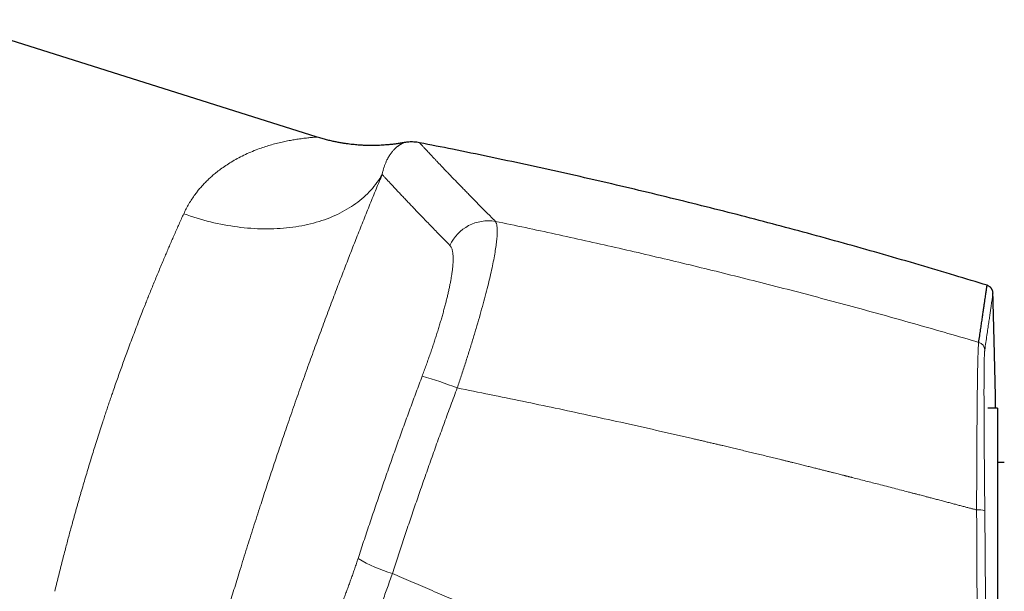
# Model space of a CAD drawing. Header units: millimetres. Extents: x 8 to 1269, y 12 to 684.
# Tile 8 of 50: x 315 to 386, y 634 to 675. Entities that reach past the tile are written whole.
import ezdxf

# ---------------------------------------------------------------- set-up
doc = ezdxf.new("R2010")
doc.units = ezdxf.units.MM

msp = doc.modelspace()

# ---------------------------------------------------------------- linework, layer by layer
at = {"color": 7, "linetype": 'Continuous', "lineweight": 30}
for p, q in [((336.379, 666.854), (309.657, 675.279)), ((385.173, 647.415), (384.488, 647.415)), ((385.173, 647.415), (384.488, 647.415)), ((385.173, 647.415), (385.173, 618.415)), ((385.673, 643.515), (385.173, 643.515))]:
    msp.add_line(p, q, dxfattribs=at)
at = {"color": 252, "linetype": 'Continuous', "lineweight": 0, "flags": 128}
msp.add_lwpolyline([(326.795, 661.36), (327.033, 661.275), (327.272, 661.194), (327.512, 661.116), (327.752, 661.041), (327.993, 660.97), (328.234, 660.902), (328.476, 660.837), (328.718, 660.775), (328.961, 660.718), (329.203, 660.663), (329.446, 660.612), (329.689, 660.565), (329.931, 660.521), (330.173, 660.48), (330.415, 660.443), (330.657, 660.41), (330.898, 660.38), (331.138, 660.354), (331.378, 660.331), (331.617, 660.312), (331.855, 660.297), (332.092, 660.285), (332.329, 660.277), (332.564, 660.272), (332.797, 660.271), (333.03, 660.273), (333.261, 660.28), (333.491, 660.29), (333.719, 660.303), (333.945, 660.32), (334.17, 660.341), (334.393, 660.365), (334.614, 660.393), (334.832, 660.424), (335.049, 660.459), (335.264, 660.497), (335.476, 660.539), (335.687, 660.585), (335.894, 660.634), (336.1, 660.686), (336.302, 660.742), (336.502, 660.802), (336.7, 660.865), (336.894, 660.931), (337.086, 661), (337.275, 661.073), (337.461, 661.149), (337.643, 661.229), (337.823, 661.312), (337.999, 661.398), (338.172, 661.487), (338.342, 661.579), (338.508, 661.675), (338.671, 661.773), (338.831, 661.875), (338.986, 661.979), (339.138, 662.087), (339.287, 662.197), (339.431, 662.311), (339.572, 662.427), (339.709, 662.546), (339.842, 662.668), (339.971, 662.792), (340.096, 662.919), (340.217, 663.049), (340.334, 663.181), (340.447, 663.316), (340.555, 663.453), (340.659, 663.593), (340.759, 663.735), (340.855, 663.879), (340.946, 664.026), (341.033, 664.175)], dxfattribs=at)
at = {"color": 252, "linetype": 'Continuous', "lineweight": 0}
for centre, radius, start, end in [((348.65, 657.822), 3.03, 80.18764, 155.32562), ((383.671, 651.557), 0.599, 1.53547, 73.83042), ((336.189, 622.797), 27.998, 68.57076, 74.00639), ((383.84, 638.598), 1.52, 73.42029, 95.82216), ((344.522, 645.362), 10.187, 239.16553, 254.28977)]:
    msp.add_arc(centre, radius, start, end, dxfattribs=at)
for points, knots in [([(336.379, 666.854), (336.371, 666.854), (336.356, 666.854), (336.236, 666.848), (336.045, 666.836), (335.775, 666.811), (335.426, 666.772), (335.035, 666.72), (334.637, 666.657), (334.254, 666.585), (333.851, 666.499), (333.425, 666.402), (332.996, 666.284), (332.561, 666.148), (332.095, 665.984), (331.607, 665.789), (331.113, 665.563), (330.648, 665.325), (330.214, 665.076), (329.812, 664.822), (329.443, 664.564), (329.128, 664.322), (328.859, 664.095), (328.626, 663.885), (328.403, 663.668), (328.19, 663.446), (327.987, 663.218), (327.795, 662.985), (327.51, 662.614), (327.157, 662.092), (326.914, 661.6), (326.795, 661.36)], [0, 0, 0, 0, 0.035379, 0.072827, 0.112437, 0.154396, 0.198862, 0.245966, 0.282217, 0.318535, 0.354933, 0.391453, 0.427989, 0.464475, 0.500911, 0.544046, 0.584869, 0.623388, 0.659614, 0.693556, 0.725229, 0.754647, 0.776484, 0.797907, 0.818923, 0.83954, 0.859767, 0.879613, 0.899088, 0.950797, 1, 1, 1, 1]), ([(342.605, 666.46), (342.605, 666.46), (342.604, 666.46), (342.595, 666.456), (342.582, 666.451), (342.563, 666.443), (342.539, 666.432), (342.513, 666.42), (342.485, 666.406), (342.465, 666.396), (342.451, 666.389), (342.444, 666.385), (342.437, 666.382), (342.43, 666.378), (342.423, 666.374), (342.416, 666.37), (342.398, 666.36), (342.367, 666.343), (342.323, 666.316), (342.276, 666.287), (342.228, 666.254), (342.178, 666.218), (342.124, 666.177), (342.073, 666.135), (342.023, 666.092), (341.977, 666.05), (341.931, 666.005), (341.885, 665.957), (341.83, 665.898), (341.766, 665.824), (341.694, 665.734), (341.622, 665.636), (341.553, 665.533), (341.506, 665.455), (341.479, 665.408), (341.472, 665.396), (341.464, 665.383), (341.457, 665.37), (341.449, 665.356), (341.441, 665.34), (341.417, 665.297), (341.38, 665.225), (341.332, 665.124), (341.287, 665.023), (341.246, 664.923), (341.208, 664.821), (341.172, 664.717), (341.139, 664.611), (341.108, 664.504), (341.08, 664.396), (341.055, 664.287), (341.04, 664.212), (341.032, 664.175)], [0, 0, 0, 0, 0.0274611, 0.0554138, 0.0838377, 0.1127349, 0.1421073, 0.1719569, 0.1943295, 0.2169646, 0.222082, 0.2272128, 0.2323569, 0.2375142, 0.2426848, 0.2478687, 0.2526506, 0.2810795, 0.3100524, 0.3368645, 0.3641278, 0.3918433, 0.4200116, 0.4486334, 0.4714405, 0.4945282, 0.5173296, 0.5398313, 0.5621517, 0.5972877, 0.6319651, 0.6661839, 0.6999441, 0.7327694, 0.7364261, 0.7400771, 0.7437225, 0.7473623, 0.751204, 0.755569, 0.7599168, 0.7867024, 0.8128182, 0.8359784, 0.858585, 0.8806377, 0.9021365, 0.9230813, 0.9431127, 0.9626097, 0.9815721, 1, 1, 1, 1]), ([(343.718, 666.452), (343.718, 666.451), (343.719, 666.45), (343.733, 666.435), (343.757, 666.408), (343.792, 666.371), (343.836, 666.322), (343.891, 666.263), (343.956, 666.192), (344.031, 666.111), (344.116, 666.019), (344.211, 665.918), (344.315, 665.806), (344.429, 665.684), (344.553, 665.551), (344.689, 665.406), (344.837, 665.25), (344.995, 665.083), (345.163, 664.905), (345.343, 664.717), (345.532, 664.519), (345.724, 664.318), (345.917, 664.117), (346.11, 663.917), (346.311, 663.709), (346.52, 663.494), (346.737, 663.27), (346.963, 663.039), (347.196, 662.8), (347.442, 662.549), (347.702, 662.285), (347.975, 662.008), (348.257, 661.722), (348.55, 661.427), (348.852, 661.123), (349.062, 660.913), (349.167, 660.808)], [0, 0, 0, 0, 0.027135, 0.0581, 0.089068, 0.12004, 0.150947, 0.181856, 0.212767, 0.24368, 0.274595, 0.304959, 0.335325, 0.365692, 0.396061, 0.427051, 0.458042, 0.489034, 0.519984, 0.550918, 0.581859, 0.612808, 0.639894, 0.666984, 0.694078, 0.721176, 0.748277, 0.775232, 0.802218, 0.829246, 0.857603, 0.886003, 0.914444, 0.942925, 0.971444, 1, 1, 1, 1]), ([(341.033, 664.175), (340.962, 664.002), (340.819, 663.657), (340.601, 663.127), (340.381, 662.589), (340.159, 662.043), (339.935, 661.488), (339.709, 660.924), (339.48, 660.352), (339.257, 659.791), (339.04, 659.241), (338.83, 658.705), (338.617, 658.162), (338.404, 657.612), (338.188, 657.055), (337.972, 656.491), (337.745, 655.897), (337.508, 655.274), (337.262, 654.621), (337.016, 653.963), (336.769, 653.299), (336.521, 652.629), (336.274, 651.954), (336.025, 651.272), (335.772, 650.574), (335.516, 649.859), (335.255, 649.13), (334.996, 648.396), (334.737, 647.659), (334.479, 646.918), (334.233, 646.209), (334.001, 645.533), (333.782, 644.891), (333.564, 644.247), (333.346, 643.601), (333.131, 642.958), (332.918, 642.317), (332.707, 641.677), (332.497, 641.037), (332.275, 640.357), (332.042, 639.637), (331.799, 638.876), (331.557, 638.117), (331.318, 637.359), (331.081, 636.601), (330.858, 635.881), (330.647, 635.198), (330.45, 634.553), (330.256, 633.912), (330.063, 633.273), (329.874, 632.641), (329.688, 632.016), (329.506, 631.398), (329.325, 630.781), (329.135, 630.127), (328.936, 629.437), (328.729, 628.716), (328.527, 628.002), (328.328, 627.296), (328.132, 626.596), (328.005, 626.136), (327.941, 625.906)], [0, 0, 0, 0, 0.017696, 0.035324, 0.052891, 0.070408, 0.08788, 0.105318, 0.122729, 0.140122, 0.155732, 0.171339, 0.186951, 0.202573, 0.218211, 0.233871, 0.249559, 0.267136, 0.284671, 0.302175, 0.319654, 0.337118, 0.354576, 0.372035, 0.389558, 0.407887, 0.426184, 0.444457, 0.462716, 0.480971, 0.499231, 0.514875, 0.53051, 0.546143, 0.561781, 0.577428, 0.592811, 0.608215, 0.623646, 0.639052, 0.657371, 0.675679, 0.693983, 0.712294, 0.73062, 0.74897, 0.764728, 0.780462, 0.796176, 0.811878, 0.827571, 0.842983, 0.858398, 0.873822, 0.889387, 0.90788, 0.926338, 0.94477, 0.963184, 0.981591, 1, 1, 1, 1]), ([(341.032, 664.175), (341.075, 664.129), (341.16, 664.036), (341.305, 663.879), (341.462, 663.709), (341.633, 663.525), (341.817, 663.328), (342.011, 663.121), (342.214, 662.905), (342.426, 662.681), (342.649, 662.445), (342.884, 662.197), (343.132, 661.937), (343.392, 661.665), (343.664, 661.381), (343.949, 661.085), (344.247, 660.777), (344.554, 660.46), (344.873, 660.133), (345.201, 659.796), (345.541, 659.449), (345.778, 659.207), (345.897, 659.087)], [0, 0, 0, 0, 0.052271, 0.104545, 0.15682, 0.209097, 0.261374, 0.313652, 0.362943, 0.412232, 0.461521, 0.510808, 0.560094, 0.609377, 0.658657, 0.707935, 0.757209, 0.80648, 0.854866, 0.903249, 0.951627, 1, 1, 1, 1]), ([(326.795, 661.36), (326.739, 661.237), (326.629, 660.994), (326.462, 660.622), (326.296, 660.249), (326.131, 659.876), (325.968, 659.505), (325.808, 659.135), (325.65, 658.769), (325.494, 658.404), (325.329, 658.018), (325.158, 657.61), (324.979, 657.182), (324.803, 656.758), (324.63, 656.338), (324.461, 655.922), (324.338, 655.616), (324.26, 655.422), (324.226, 655.338), (324.192, 655.253), (324.159, 655.168), (324.125, 655.083), (324.091, 654.999), (324.057, 654.914), (323.965, 654.681), (323.822, 654.317), (323.629, 653.821), (323.433, 653.314), (323.228, 652.777), (323.015, 652.21), (322.812, 651.664), (322.619, 651.14), (322.436, 650.639), (322.257, 650.139), (322.08, 649.642), (321.906, 649.148), (321.75, 648.698), (321.61, 648.291), (321.485, 647.925), (321.361, 647.556), (321.237, 647.186), (321.114, 646.813), (320.967, 646.366), (320.797, 645.843), (320.606, 645.245), (320.422, 644.663), (320.247, 644.1), (320.079, 643.555), (319.913, 643.007), (319.748, 642.457), (319.584, 641.904), (319.449, 641.442), (319.342, 641.071), (319.261, 640.791), (319.181, 640.51), (319.101, 640.228), (319.022, 639.946), (318.943, 639.663), (318.864, 639.379), (318.771, 639.041), (318.664, 638.648), (318.543, 638.201), (318.426, 637.761), (318.304, 637.3), (318.179, 636.819), (318.048, 636.31), (317.919, 635.8), (317.792, 635.29), (317.666, 634.779), (317.585, 634.441), (317.544, 634.272)], [0, 0, 0, 0, 0.0177283, 0.0351838, 0.0523665, 0.0692766, 0.0859141, 0.1019892, 0.1178015, 0.1333511, 0.148638, 0.1664942, 0.1839783, 0.2010906, 0.217831, 0.2341997, 0.2501969, 0.2534688, 0.2567354, 0.2599967, 0.2632528, 0.2665036, 0.2697492, 0.2729895, 0.2762245, 0.2964381, 0.3143106, 0.3320179, 0.3528826, 0.3735137, 0.3939115, 0.4119271, 0.4297572, 0.447402, 0.4648619, 0.4821371, 0.4992278, 0.5118169, 0.524457, 0.5371481, 0.5498903, 0.5626838, 0.5755286, 0.5958171, 0.6162331, 0.6367769, 0.6552282, 0.6737819, 0.6924385, 0.7111982, 0.7300612, 0.7490279, 0.7586211, 0.7682527, 0.7779227, 0.7876311, 0.7973779, 0.8071632, 0.8169871, 0.8268495, 0.8424254, 0.8580966, 0.8738634, 0.8889317, 0.9070053, 0.9252537, 0.9436772, 0.962276, 0.9810502, 1, 1, 1, 1]), ([(349.167, 660.808), (349.19, 660.764), (349.236, 660.675), (349.275, 660.466), (349.294, 660.204), (349.288, 659.884), (349.26, 659.509), (349.209, 659.08), (349.135, 658.598), (349.038, 658.064), (348.919, 657.48), (348.777, 656.849), (348.613, 656.172), (348.43, 655.456), (348.228, 654.706), (348.009, 653.927), (347.775, 653.122), (347.526, 652.295), (347.265, 651.452), (346.992, 650.595), (346.71, 649.73), (346.515, 649.15), (346.418, 648.86)], [0, 0, 0, 0, 0.049751, 0.099486, 0.149223, 0.198975, 0.248758, 0.298587, 0.348485, 0.398483, 0.448626, 0.49897, 0.54937, 0.599662, 0.649882, 0.700047, 0.750166, 0.800237, 0.850256, 0.900222, 0.950133, 1, 1, 1, 1]), ([(349.167, 660.808), (349.882, 660.659), (351.313, 660.362), (353.461, 659.9), (355.614, 659.427), (357.772, 658.941), (359.92, 658.445), (362.06, 657.94), (364.191, 657.426), (366.326, 656.898), (368.479, 656.355), (370.65, 655.795), (372.84, 655.218), (375.033, 654.628), (377.23, 654.025), (379.43, 653.408), (381.634, 652.778), (383.102, 652.348), (383.837, 652.132)], [0, 0, 0, 0, 0.061382, 0.12294, 0.184677, 0.246591, 0.308684, 0.369841, 0.431172, 0.492676, 0.554354, 0.61747, 0.680768, 0.744248, 0.80791, 0.871756, 0.935786, 1, 1, 1, 1]), ([(343.903, 649.712), (343.95, 649.838), (344.045, 650.09), (344.183, 650.468), (344.318, 650.846), (344.45, 651.222), (344.578, 651.593), (344.701, 651.959), (344.819, 652.318), (344.934, 652.674), (345.045, 653.028), (345.152, 653.379), (345.256, 653.726), (345.354, 654.066), (345.447, 654.4), (345.535, 654.725), (345.617, 655.041), (345.693, 655.346), (345.763, 655.642), (345.827, 655.929), (345.886, 656.209), (345.938, 656.479), (345.985, 656.738), (346.025, 656.986), (346.058, 657.221), (346.084, 657.441), (346.104, 657.648), (346.117, 657.844), (346.125, 658.028), (346.125, 658.2), (346.12, 658.36), (346.107, 658.506), (346.088, 658.639), (346.063, 658.758), (346.031, 658.862), (345.993, 658.952), (345.949, 659.028), (345.914, 659.067), (345.897, 659.087)], [0, 0, 0, 0, 0.0280865, 0.0561591, 0.084264, 0.1124474, 0.1405918, 0.1680809, 0.1955454, 0.2230284, 0.250573, 0.2786321, 0.3065989, 0.3345198, 0.3624419, 0.3905408, 0.4181602, 0.4456861, 0.4731658, 0.5006473, 0.5285978, 0.5565382, 0.584518, 0.6125865, 0.6405701, 0.667881, 0.6952029, 0.7225796, 0.7500543, 0.7779545, 0.8058206, 0.8336969, 0.8616274, 0.8897023, 0.9172881, 0.9448386, 0.9723954, 1, 1, 1, 1]), ([(384.269, 651.573), (384.296, 651.761), (384.351, 652.135), (384.425, 652.646), (384.494, 653.12), (384.557, 653.553), (384.614, 653.946), (384.665, 654.299), (384.711, 654.612), (384.749, 654.873), (384.78, 655.089), (384.806, 655.265), (384.827, 655.409), (384.842, 655.518), (384.854, 655.596), (384.861, 655.644), (384.864, 655.664), (384.865, 655.67), (384.865, 655.671), (384.865, 655.672), (384.865, 655.672), (384.865, 655.672), (384.865, 655.672), (384.865, 655.672), (384.865, 655.672), (384.865, 655.672), (384.865, 655.672), (384.865, 655.672)], [0, 0, 0, 0, 0.06995, 0.139901, 0.209852, 0.279803, 0.349755, 0.419706, 0.489658, 0.559611, 0.621169, 0.682727, 0.744286, 0.805844, 0.860015, 0.914187, 0.961858, 0.982833, 0.992062, 0.996123, 0.996654, 0.997186, 0.997718, 0.99825, 0.998781, 0.999313, 1, 1, 1, 1]), ([(383.685, 640.11), (383.686, 640.361), (383.688, 640.863), (383.69, 641.607), (383.693, 642.342), (383.696, 643.065), (383.699, 643.775), (383.703, 644.47), (383.707, 645.147), (383.711, 645.805), (383.716, 646.442), (383.72, 647.056), (383.726, 647.646), (383.731, 648.182), (383.737, 648.666), (383.742, 649.1), (383.748, 649.51), (383.754, 649.894), (383.761, 650.252), (383.768, 650.582), (383.775, 650.884), (383.783, 651.157), (383.791, 651.4), (383.8, 651.612), (383.808, 651.793), (383.818, 651.941), (383.827, 652.059), (383.834, 652.108), (383.837, 652.132)], [0, 0, 0, 0, 0.041799, 0.083521, 0.12518, 0.166789, 0.208358, 0.2499, 0.291427, 0.332953, 0.374495, 0.416073, 0.457711, 0.499439, 0.535239, 0.571014, 0.606769, 0.642508, 0.678235, 0.713951, 0.74966, 0.785366, 0.821074, 0.856791, 0.892527, 0.928295, 0.964112, 1, 1, 1, 1]), ([(384.273, 640.054), (384.272, 640.216), (384.269, 640.54), (384.264, 641.022), (384.259, 641.5), (384.255, 641.975), (384.251, 642.441), (384.247, 642.9), (384.243, 643.35), (384.24, 643.794), (384.236, 644.234), (384.233, 644.67), (384.23, 645.099), (384.227, 645.52), (384.225, 645.932), (384.223, 646.299), (384.221, 646.622), (384.22, 646.905), (384.219, 647.211), (384.218, 647.472), (384.218, 647.644), (384.217, 647.704), (384.217, 647.719), (384.217, 647.734), (384.217, 647.749), (384.217, 647.764), (384.217, 647.779), (384.217, 647.793), (384.217, 647.814), (384.217, 647.844), (384.217, 647.886), (384.217, 647.937), (384.217, 648.001), (384.217, 648.081), (384.217, 648.178), (384.216, 648.287), (384.216, 648.407), (384.216, 648.538), (384.216, 648.678), (384.216, 648.794), (384.217, 648.884), (384.217, 648.945), (384.217, 649.007), (384.217, 649.07), (384.217, 649.135), (384.217, 649.198), (384.217, 649.255), (384.218, 649.338), (384.218, 649.445), (384.219, 649.582), (384.22, 649.716), (384.22, 649.846), (384.221, 649.966), (384.222, 650.072), (384.223, 650.167), (384.224, 650.231), (384.224, 650.273), (384.225, 650.293), (384.225, 650.313), (384.225, 650.333), (384.225, 650.353), (384.226, 650.426), (384.228, 650.548), (384.231, 650.71), (384.234, 650.86), (384.237, 650.998), (384.241, 651.122), (384.245, 651.231), (384.249, 651.326), (384.254, 651.407), (384.259, 651.475), (384.264, 651.532), (384.267, 651.56), (384.269, 651.573)], [0, 0, 0, 0, 0.028163, 0.056287, 0.084378, 0.112439, 0.140474, 0.167987, 0.19548, 0.222957, 0.250421, 0.278349, 0.30627, 0.334189, 0.362111, 0.390042, 0.410534, 0.431037, 0.451554, 0.478663, 0.490604, 0.491777, 0.49295, 0.494124, 0.495297, 0.496471, 0.497644, 0.498818, 0.499992, 0.502652, 0.506002, 0.51004, 0.514766, 0.521667, 0.529649, 0.538713, 0.548858, 0.560082, 0.572386, 0.585769, 0.591208, 0.596808, 0.602567, 0.608486, 0.614565, 0.620803, 0.626574, 0.631117, 0.645071, 0.658536, 0.673242, 0.687317, 0.700762, 0.713575, 0.72433, 0.734598, 0.737206, 0.739781, 0.742323, 0.744831, 0.747306, 0.749747, 0.773082, 0.796414, 0.819743, 0.843073, 0.866407, 0.889747, 0.911762, 0.93379, 0.955836, 0.977904, 1, 1, 1, 1]), ([(339.301, 636.615), (339.435, 637.025), (339.704, 637.843), (340.114, 639.07), (340.529, 640.296), (340.949, 641.521), (341.375, 642.745), (341.797, 643.945), (342.215, 645.12), (342.63, 646.27), (343.05, 647.419), (343.474, 648.567), (343.76, 649.33), (343.903, 649.712)], [0, 0, 0, 0, 0.093409, 0.186776, 0.280108, 0.373416, 0.46671, 0.559998, 0.647958, 0.735931, 0.823923, 0.911944, 1, 1, 1, 1]), ([(346.418, 648.86), (346.264, 648.449), (345.958, 647.626), (345.504, 646.389), (345.054, 645.151), (344.61, 643.911), (344.172, 642.67), (343.746, 641.451), (343.334, 640.255), (342.934, 639.082), (342.539, 637.907), (342.149, 636.732), (341.892, 635.948), (341.764, 635.556)], [0, 0, 0, 0, 0.09339, 0.186739, 0.280057, 0.373355, 0.466642, 0.559929, 0.647894, 0.735875, 0.823881, 0.91192, 1, 1, 1, 1]), ([(346.418, 648.86), (347.2, 648.704), (348.765, 648.39), (351.112, 647.908), (353.457, 647.415), (355.802, 646.912), (358.225, 646.381), (360.725, 645.821), (362.537, 645.406), (363.584, 645.163), (363.867, 645.097), (364.151, 645.031), (364.434, 644.965), (364.717, 644.899), (364.988, 644.835), (365.242, 644.776), (365.526, 644.709), (365.86, 644.63), (366.255, 644.536), (366.668, 644.437), (367.085, 644.337), (367.505, 644.236), (367.927, 644.135), (368.364, 644.029), (368.797, 643.923), (369.225, 643.819), (369.53, 643.744), (369.733, 643.694), (369.833, 643.67), (369.944, 643.642), (370.058, 643.614), (370.171, 643.586), (370.282, 643.559), (370.392, 643.532), (370.592, 643.482), (370.877, 643.412), (371.24, 643.322), (371.584, 643.236), (371.91, 643.155), (372.215, 643.078), (372.5, 643.007), (372.765, 642.94), (373.012, 642.878), (373.242, 642.82), (373.455, 642.766), (373.651, 642.717), (373.828, 642.672), (373.986, 642.632), (374.115, 642.599), (374.218, 642.573), (374.299, 642.552), (374.356, 642.538), (374.396, 642.527), (374.437, 642.517), (374.493, 642.503), (374.564, 642.485), (374.634, 642.467), (374.704, 642.449), (374.913, 642.396), (375.258, 642.307), (375.736, 642.185), (376.201, 642.066), (376.695, 641.939), (377.215, 641.805), (377.758, 641.664), (378.282, 641.528), (378.674, 641.426), (378.935, 641.358), (379.06, 641.325), (379.173, 641.296), (379.283, 641.267), (379.402, 641.236), (379.542, 641.2), (379.701, 641.158), (379.883, 641.111), (380.08, 641.059), (380.263, 641.011), (380.43, 640.967), (380.578, 640.929), (380.732, 640.888), (380.892, 640.846), (381.058, 640.803), (381.228, 640.758), (381.394, 640.714), (381.606, 640.658), (381.859, 640.592), (382.155, 640.514), (382.441, 640.438), (382.718, 640.365), (382.984, 640.295), (383.233, 640.229), (383.465, 640.168), (383.614, 640.129), (383.685, 640.11)], [0, 0, 0, 0, 0.062658, 0.125333, 0.188024, 0.250733, 0.313459, 0.38248, 0.451525, 0.459121, 0.466718, 0.474315, 0.481912, 0.48951, 0.497108, 0.503723, 0.509899, 0.520005, 0.530601, 0.541688, 0.553266, 0.564192, 0.575522, 0.587257, 0.599394, 0.61041, 0.621738, 0.624, 0.626756, 0.62986, 0.632926, 0.635954, 0.638944, 0.641896, 0.64481, 0.655083, 0.664852, 0.674117, 0.682877, 0.691133, 0.69875, 0.705881, 0.712526, 0.718684, 0.724453, 0.729719, 0.734479, 0.738736, 0.742488, 0.744918, 0.747077, 0.748965, 0.74954, 0.75033, 0.752232, 0.754127, 0.756016, 0.757899, 0.759776, 0.772931, 0.78578, 0.798322, 0.810558, 0.825688, 0.84032, 0.854457, 0.868097, 0.872003, 0.875556, 0.878217, 0.881162, 0.884393, 0.887908, 0.892417, 0.897321, 0.902621, 0.908316, 0.912147, 0.916138, 0.920289, 0.9246, 0.929072, 0.933704, 0.93836, 0.942499, 0.950873, 0.958841, 0.966403, 0.974055, 0.981241, 0.98796, 0.994213, 1, 1, 1, 1]), ([(383.665, 618.827), (383.669, 619.271), (383.677, 620.16), (383.687, 621.495), (383.696, 622.829), (383.703, 624.164), (383.709, 625.491), (383.714, 626.81), (383.717, 628.121), (383.719, 629.432), (383.72, 630.753), (383.719, 632.082), (383.717, 633.42), (383.713, 634.758), (383.708, 636.096), (383.702, 637.434), (383.695, 638.773), (383.689, 639.664), (383.685, 640.11)], [0, 0, 0, 0, 0.062914, 0.12575, 0.188521, 0.251236, 0.313907, 0.375427, 0.436926, 0.498414, 0.559902, 0.622654, 0.685429, 0.748235, 0.811085, 0.873988, 0.936956, 1, 1, 1, 1]), ([(384.302, 618.887), (384.305, 619.329), (384.311, 620.213), (384.319, 621.54), (384.325, 622.868), (384.329, 624.195), (384.333, 625.515), (384.334, 626.827), (384.334, 628.131), (384.333, 629.435), (384.331, 630.748), (384.327, 632.07), (384.322, 633.401), (384.315, 634.732), (384.307, 636.063), (384.297, 637.394), (384.286, 638.724), (384.278, 639.611), (384.273, 640.054)], [0, 0, 0, 0, 0.062913, 0.125749, 0.188519, 0.251234, 0.313904, 0.375424, 0.436922, 0.498409, 0.559897, 0.62265, 0.685424, 0.748231, 0.811081, 0.873985, 0.936955, 1, 1, 1, 1]), ([(335.278, 628.609), (335.304, 628.619), (335.358, 628.64), (335.442, 628.688), (335.53, 628.749), (335.62, 628.822), (335.713, 628.907), (335.807, 629.005), (335.904, 629.113), (336.003, 629.233), (336.105, 629.367), (336.21, 629.512), (336.318, 629.671), (336.428, 629.841), (336.539, 630.023), (336.653, 630.216), (336.767, 630.419), (336.883, 630.632), (336.999, 630.855), (337.118, 631.089), (337.239, 631.334), (337.361, 631.591), (337.484, 631.858), (337.608, 632.133), (337.731, 632.414), (337.854, 632.701), (337.975, 632.993), (338.097, 633.293), (338.22, 633.6), (338.343, 633.916), (338.467, 634.24), (338.589, 634.569), (338.712, 634.903), (338.833, 635.241), (338.952, 635.581), (339.07, 635.923), (339.186, 636.267), (339.263, 636.499), (339.301, 636.615)], [0, 0, 0, 0, 0.028147, 0.056242, 0.084324, 0.112432, 0.140532, 0.168027, 0.195471, 0.2229, 0.25035, 0.278398, 0.306355, 0.334259, 0.362149, 0.390221, 0.417853, 0.445414, 0.472941, 0.500475, 0.528555, 0.556589, 0.584618, 0.612683, 0.640686, 0.668054, 0.695402, 0.722768, 0.750188, 0.77809, 0.80595, 0.833806, 0.861697, 0.889725, 0.917287, 0.944828, 0.972386, 1, 1, 1, 1]), ([(336.955, 625.158), (336.984, 625.177), (337.042, 625.215), (337.137, 625.297), (337.237, 625.399), (337.343, 625.52), (337.454, 625.661), (337.57, 625.822), (337.691, 626.001), (337.817, 626.2), (337.948, 626.418), (338.084, 626.654), (338.224, 626.908), (338.368, 627.181), (338.517, 627.472), (338.67, 627.781), (338.826, 628.107), (338.986, 628.45), (339.15, 628.81), (339.316, 629.184), (339.484, 629.572), (339.654, 629.972), (339.826, 630.386), (339.999, 630.81), (340.174, 631.246), (340.349, 631.693), (340.526, 632.148), (340.703, 632.613), (340.88, 633.087), (341.058, 633.568), (341.235, 634.056), (341.412, 634.551), (341.589, 635.051), (341.705, 635.388), (341.764, 635.556)], [0, 0, 0, 0, 0.03103, 0.062059, 0.093091, 0.12413, 0.155179, 0.186241, 0.21732, 0.24842, 0.279544, 0.310698, 0.341887, 0.373119, 0.404403, 0.435747, 0.467165, 0.498669, 0.530181, 0.56162, 0.592999, 0.62433, 0.655623, 0.686887, 0.718133, 0.749369, 0.780604, 0.811847, 0.843106, 0.874391, 0.905712, 0.937079, 0.968504, 1, 1, 1, 1]), ([(341.764, 635.556), (342.209, 635.363), (343.105, 634.974), (344.46, 634.389), (345.834, 633.8), (347.227, 633.206), (348.63, 632.611), (350.044, 632.016), (351.468, 631.419), (352.91, 630.819), (354.37, 630.214), (355.849, 629.606), (357.346, 628.994), (358.862, 628.378), (360.009, 627.915), (360.78, 627.605), (361.169, 627.448), (361.56, 627.292), (361.953, 627.135), (362.339, 626.98), (362.708, 626.833), (363.582, 626.485), (364.883, 625.969), (366.629, 625.281), (368.306, 624.626), (370, 623.968), (371.712, 623.308), (373.442, 622.646), (375.295, 621.941), (377.274, 621.195), (379.382, 620.406), (381.514, 619.616), (382.945, 619.09), (383.665, 618.827)], [0, 0, 0, 0, 0.0323252, 0.0650755, 0.0982503, 0.1318492, 0.1658716, 0.199698, 0.2339318, 0.2685723, 0.3036192, 0.3390717, 0.3749293, 0.4111914, 0.4478575, 0.4571399, 0.4664478, 0.4757811, 0.48514, 0.4945243, 0.503418, 0.5116124, 0.5569905, 0.5964735, 0.6363425, 0.6765968, 0.7172355, 0.7582581, 0.7996637, 0.8489541, 0.8987743, 0.9491234, 1, 1, 1, 1])]:
    msp.add_open_spline(points, degree=3, knots=knots, dxfattribs=at)
at = {"color": 7, "linetype": 'Continuous', "lineweight": 30}
for points, knots in [([(342.606, 666.461), (342.508, 666.444), (342.319, 666.41), (342.04, 666.37), (341.775, 666.337), (341.524, 666.31), (341.287, 666.29), (341.065, 666.275), (340.858, 666.264), (340.672, 666.258), (340.505, 666.254), (340.357, 666.252), (340.222, 666.252), (340.099, 666.253), (339.987, 666.256), (339.878, 666.259), (339.76, 666.263), (339.623, 666.269), (339.468, 666.278), (339.297, 666.29), (339.111, 666.305), (338.91, 666.325), (338.694, 666.35), (338.464, 666.38), (338.214, 666.418), (337.946, 666.464), (337.66, 666.52), (337.358, 666.585), (337.043, 666.662), (336.714, 666.751), (336.492, 666.819), (336.379, 666.854)], [0, 0, 0, 0, 0.047001, 0.091712, 0.134107, 0.174164, 0.211862, 0.247186, 0.280122, 0.310659, 0.33603, 0.359455, 0.380929, 0.400451, 0.418017, 0.434311, 0.452247, 0.474541, 0.499277, 0.526456, 0.556073, 0.588125, 0.622606, 0.659509, 0.698822, 0.742577, 0.788945, 0.837903, 0.88942, 0.943466, 1, 1, 1, 1]), ([(343.719, 666.452), (343.651, 666.464), (343.516, 666.488), (343.317, 666.505), (343.127, 666.51), (342.947, 666.504), (342.78, 666.488), (342.667, 666.472), (342.611, 666.461), (342.605, 666.46)], [0, 0, 0, 0, 0.186436, 0.365147, 0.535173, 0.695673, 0.845934, 0.985362, 1, 1, 1, 1]), ([(384.44, 656.223), (383.67, 656.459), (382.049, 656.955), (379.573, 657.691), (377.012, 658.435), (374.446, 659.161), (371.89, 659.866), (369.346, 660.55), (366.813, 661.213), (364.276, 661.86), (361.717, 662.494), (359.137, 663.116), (356.536, 663.724), (353.931, 664.315), (351.321, 664.888), (348.708, 665.444), (346.174, 665.967), (344.509, 666.295), (343.718, 666.452)], [0, 0, 0, 0, 0.057517, 0.12102, 0.184513, 0.247998, 0.311476, 0.373814, 0.436148, 0.498478, 0.560805, 0.624403, 0.688, 0.751598, 0.815198, 0.8788, 0.942407, 1, 1, 1, 1]), ([(383.837, 652.132), (383.86, 652.289), (383.907, 652.604), (383.971, 653.039), (384.031, 653.449), (384.087, 653.83), (384.139, 654.183), (384.186, 654.502), (384.229, 654.789), (384.266, 655.045), (384.3, 655.275), (384.331, 655.481), (384.357, 655.662), (384.38, 655.818), (384.4, 655.95), (384.415, 656.056), (384.427, 656.137), (384.435, 656.192), (384.44, 656.223), (384.44, 656.225), (384.44, 656.225)], [0, 0, 0, 0, 0.058535, 0.117071, 0.175607, 0.234144, 0.292681, 0.351218, 0.406411, 0.461604, 0.516797, 0.571991, 0.627185, 0.682379, 0.737573, 0.792768, 0.847962, 0.903157, 0.957366, 1, 1, 1, 1]), ([(384.865, 655.67), (384.863, 655.695), (384.859, 655.742), (384.843, 655.808), (384.823, 655.865), (384.802, 655.91), (384.781, 655.947), (384.76, 655.981), (384.733, 656.017), (384.698, 656.059), (384.651, 656.104), (384.592, 656.15), (384.522, 656.194), (384.468, 656.216), (384.441, 656.227)], [0, 0, 0, 0, 0.102213, 0.194918, 0.276189, 0.344565, 0.399065, 0.445947, 0.505558, 0.579296, 0.666849, 0.767354, 0.879212, 1, 1, 1, 1]), ([(385.051, 647.415), (385.047, 647.624), (385.02, 649.16), (384.958, 651.913), (384.89, 654.455), (384.858, 655.672)], [0, 0, 0, 0, 0.076044, 0.558059, 1, 1, 1, 1])]:
    msp.add_open_spline(points, degree=3, knots=knots, dxfattribs=at)

doc.saveas('drawing.dxf')
